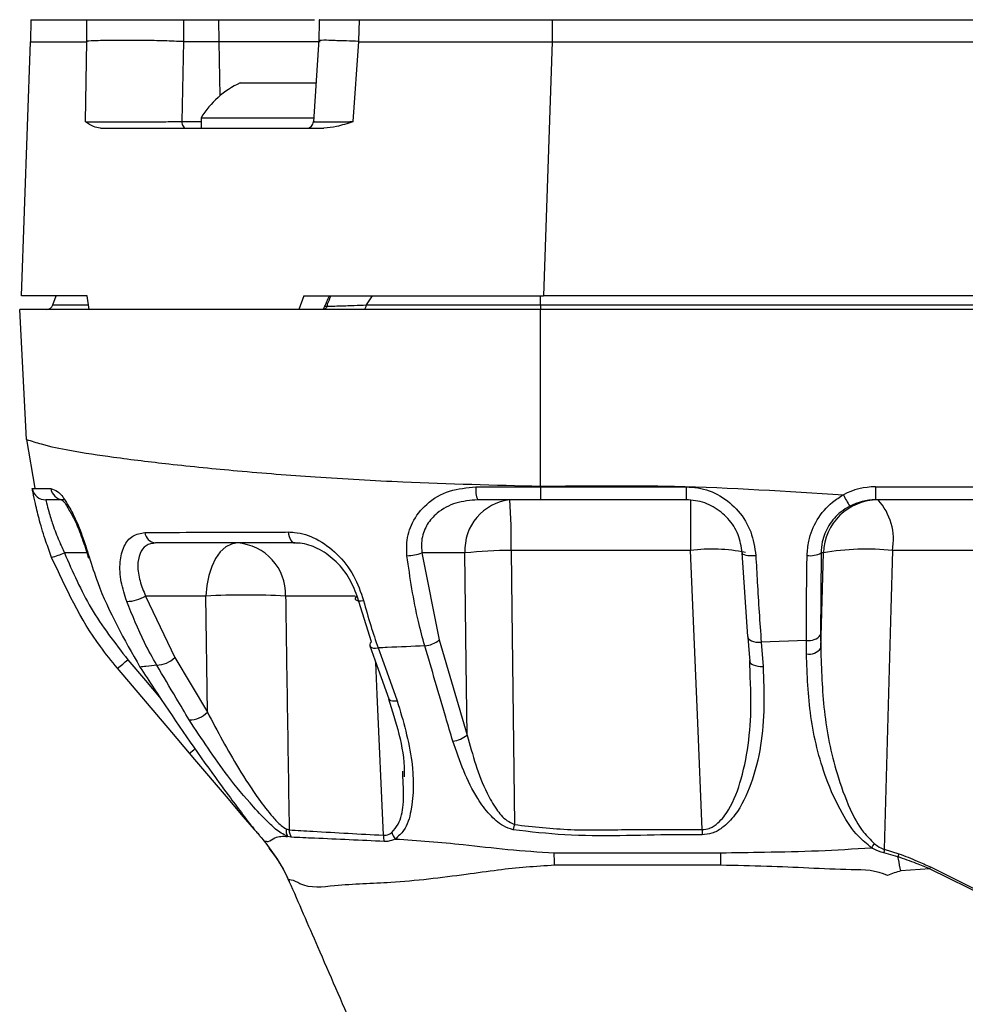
# Model space of a CAD drawing. Header units: millimetres. Extents: x 10 to 272, y 8 to 208.
# Tile 48 of 55: x 173 to 190, y 114 to 132. Entities that reach past the tile are written whole.
import ezdxf

# ---------------------------------------------------------------- set-up
doc = ezdxf.new("R2010")
doc.units = ezdxf.units.MM

msp = doc.modelspace()

# ---------------------------------------------------------------- linework, layer by layer
at = {"color": 7, "linetype": 'Continuous', "lineweight": 25}
for p, q in [((172.8288, 131.9877), (172.8218, 131.5877)), ((172.8288, 131.9877), (173.851, 131.9877)), ((173.851, 131.9877), (175.6106, 131.9877)), ((175.6106, 131.9877), (176.2433, 131.9877)), ((176.2433, 131.9877), (176.2478, 131.5877)), ((176.2433, 131.9877), (177.9888, 131.9877)), ((178.8026, 131.9877), (182.316, 131.9877)), ((182.316, 131.9877), (182.316, 131.5877)), ((182.316, 131.9877), (207.3871, 131.9877)), ((172.6603, 126.9627), (172.8218, 131.5877)), ((173.273, 131.5877), (173.8491, 131.5877)), ((173.8223, 130.1319), (173.8499, 131.5953)), ((173.8499, 131.5953), (173.8491, 131.5877)), ((175.6077, 131.5878), (175.5775, 130.1334)), ((175.6083, 131.5877), (175.6077, 131.5878)), ((176.2478, 131.5877), (175.6083, 131.5877)), ((178.0925, 131.5877), (176.2478, 131.5877)), ((176.2478, 131.5877), (176.2698, 130.6008)), ((178.069, 131.6287), (177.9742, 130.128)), ((178.789, 131.5921), (178.6911, 130.1321)), ((178.79, 131.5877), (178.789, 131.5921)), ((178.79, 131.5877), (179.7843, 131.5877)), ((182.316, 131.5877), (182.1545, 126.9627)), ((182.316, 131.5877), (207.3871, 131.5877)), ((176.639, 130.8377), (178.0254, 130.8377)), ((175.5775, 130.1334), (175.9265, 130.1334)), ((175.9265, 130.2027), (175.9265, 130.0127)), ((175.9265, 130.2027), (177.9823, 130.2027)), ((174.0952, 130.0127), (178.1633, 130.0127)), ((173.8541, 126.9627), (172.6603, 126.9627)), ((173.2315, 126.795), (173.2925, 126.9627)), ((173.8888, 126.7127), (173.8541, 126.9627)), ((177.7987, 126.9627), (177.706, 126.7127)), ((177.7987, 126.9627), (182.1545, 126.9627)), ((179.041, 126.9627), (178.9295, 126.795)), ((182.1015, 126.795), (182.1015, 126.9627)), ((207.5486, 126.9627), (182.1545, 126.9627)), ((172.7517, 124.3482), (172.6277, 126.7127)), ((182.1015, 126.7127), (172.6277, 126.7127)), ((173.2315, 126.795), (173.8773, 126.795)), ((178.9295, 126.795), (182.1015, 126.795)), ((182.1015, 126.795), (207.6015, 126.795)), ((182.1015, 126.795), (182.1015, 126.7127)), ((182.1015, 123.4969), (182.1015, 126.7127)), ((207.6015, 126.7127), (182.1015, 126.7127)), ((172.7526, 124.3479), (172.9039, 123.4594)), ((184.7527, 123.4843), (184.7527, 123.2477)), ((188.1972, 123.4846), (190.3859, 123.4846)), ((188.1972, 123.4846), (188.1972, 123.2477)), ((172.8567, 123.4527), (172.8638, 123.4528)), ((173.4313, 123.2477), (173.1027, 123.2477)), ((182.1007, 123.2477), (180.9588, 123.2477)), ((184.7527, 123.2477), (182.1007, 123.2477)), ((184.8319, 123.2477), (184.8319, 122.3262)), ((190.3859, 123.2477), (188.1972, 123.2477)), ((177.6371, 122.4627), (175.0988, 122.4627)), ((173.8506, 122.2826), (173.442, 122.2826)), ((180.7284, 122.2826), (179.9449, 122.2826)), ((179.9449, 122.2826), (180.262, 120.6991)), ((185.8749, 120.7605), (185.7729, 122.2826)), ((187.2061, 122.2826), (187.1995, 120.7908)), ((187.2014, 120.5456), (187.2487, 122.2826)), ((187.2487, 122.2826), (187.2061, 122.2826)), ((190.5733, 122.3261), (188.5056, 122.3262)), ((176.0169, 121.4976), (174.9185, 121.4976)), ((174.9185, 121.4976), (175.4479, 120.3779)), ((176.0423, 119.3827), (176.0169, 121.4976)), ((178.7282, 121.4976), (177.4652, 121.4976)), ((179.0266, 120.6651), (178.7686, 121.4976)), ((180.262, 120.6991), (180.7691, 118.9672)), ((185.8749, 120.7605), (185.8746, 120.7494)), ((186.9401, 120.6902), (186.118, 120.6558)), ((186.118, 120.6558), (186.1508, 120.2172)), ((186.94, 120.4449), (186.9401, 120.6902)), ((187.1995, 120.7908), (187.2014, 120.5456)), ((175.4479, 120.3779), (176.0423, 119.3827)), ((185.9175, 120.0521), (185.9097, 120.3219)), ((179.6004, 118.204), (179.5998, 118.3109)), ((177.4741, 117.2577), (177.5296, 117.2412)), ((185.0449, 117.2468), (185.0449, 117.1516)), ((177.02, 117.1035), (177.0604, 117.0558)), ((177.0751, 117.0394), (177.0655, 117.0498)), ((177.5678, 117.1065), (177.4978, 117.1215)), ((188.3581, 116.8874), (188.6239, 116.8071)), ((182.3515, 116.8235), (185.3753, 116.8238)), ((188.6067, 116.7499), (188.3474, 116.8209)), ((188.624, 116.8071), (188.6067, 116.7499)), ((185.3737, 116.5973), (182.3776, 116.5973)), ((189.1846, 116.5315), (188.6561, 116.4929)), ((189.2004, 116.5669), (189.1825, 116.5333)), ((190.7814, 115.7365), (189.1825, 116.5333)), ((189.2004, 116.5669), (190.7958, 115.7637)), ((177.5277, 116.3102), (177.5289, 116.3042))]:
    msp.add_line(p, q, dxfattribs=at)
at = {"color": 7, "linetype": 'Continuous', "lineweight": 25, "flags": 128}
for points in [[(173.8493, 131.5877), (173.8501, 131.7877), (173.8506, 131.8967), (173.851, 131.9877)], [(175.6106, 131.9877), (175.6101, 131.8967), (175.6093, 131.7621), (175.6086, 131.6349), (175.6083, 131.5877)], [(178.0783, 131.9878), (178.0772, 131.9488), (178.0677, 131.6092)], [(178.8026, 131.9877), (178.7963, 131.7877), (178.7954, 131.7587), (178.7915, 131.6319), (178.7901, 131.5877)], [(179.7843, 131.5877), (181.0167, 131.5877), (182.316, 131.5877)], [(175.5775, 130.1334), (175.5795, 130.1096), (175.5843, 130.0869), (175.5918, 130.066), (175.6018, 130.0478), (175.6137, 130.0329), (175.6273, 130.0218), (175.642, 130.015), (175.6572, 130.0127)], [(178.9295, 126.795), (178.9267, 126.7776), (178.923, 126.7616), (178.9184, 126.7474), (178.9131, 126.7353), (178.9073, 126.7256), (178.901, 126.7185), (178.8943, 126.7142), (178.8875, 126.7127)], [(182.1006, 123.4842), (182.1007, 123.4858), (182.1009, 123.4874), (182.101, 123.489), (182.1011, 123.4906), (182.1012, 123.4922), (182.1013, 123.4937), (182.1014, 123.4953), (182.1015, 123.4969)], [(182.1006, 123.4842), (183.8631, 123.4843), (184.7527, 123.4843)], [(182.1006, 123.4842), (182.1006, 123.4374), (182.1006, 123.3928), (182.1006, 123.3519), (182.1006, 123.3162), (182.1006, 123.2871), (182.1007, 123.2655), (182.1007, 123.2522), (182.1007, 123.2477)], [(177.5125, 122.663), (177.5187, 122.622), (177.5283, 122.5836), (177.5411, 122.549), (177.5566, 122.5192), (177.5746, 122.495), (177.5944, 122.4773), (177.6154, 122.4664), (177.6371, 122.4627)], [(176.5901, 122.4627), (176.4807, 122.4444), (176.3753, 122.3899), (176.2777, 122.3014), (176.1917, 122.1821), (176.1203, 122.0363), (176.0661, 121.8695), (176.0313, 121.6877), (176.0169, 121.4976)], [(180.7691, 118.9672), (180.7531, 120.2672), (180.7284, 122.2826)], [(184.8319, 122.3262), (182.8319, 122.3262), (181.5677, 122.3262)], [(181.5677, 122.3262), (181.5805, 121.254), (181.6275, 117.3375)], [(185.0449, 117.2468), (184.9635, 119.1886), (184.8319, 122.3262)], [(185.7729, 122.2826), (185.7742, 122.271), (185.7858, 122.2602), (185.8074, 122.2507), (185.8379, 122.2429), (185.8761, 122.2372), (185.9204, 122.2337), (185.969, 122.2326), (186.0197, 122.234)], [(188.5056, 122.3262), (188.4766, 121.2563), (188.3581, 116.8874)], [(178.7686, 121.4976), (178.7451, 121.4772), (178.7326, 121.4582), (178.7318, 121.4415), (178.7427, 121.4279), (178.7647, 121.4182), (178.7968, 121.4127), (178.8374, 121.4117), (178.8846, 121.4153)], [(179.0266, 120.6651), (179.0053, 120.6381), (178.9948, 120.6129), (178.9956, 120.5905), (178.9961, 120.589)], [(185.8746, 120.7494), (185.8989, 120.4424), (185.9094, 120.3108)], [(185.8746, 120.7494), (185.8768, 120.7379), (185.8887, 120.7166), (185.9101, 120.6974), (185.9401, 120.6811), (185.9775, 120.6684), (186.0208, 120.6597), (186.0683, 120.6555), (186.118, 120.6558)], [(178.9961, 120.5891), (179.1474, 120.1688), (179.342, 119.6285)], [(178.9961, 120.589), (179.0076, 120.5722), (179.0303, 120.5587), (179.0627, 120.5507), (179.1031, 120.5486), (179.1496, 120.5524)], [(179.1496, 120.5524), (179.3055, 120.1198), (179.4959, 119.5919)], [(174.5953, 120.3385), (174.9187, 119.9574), (175.204, 119.6212)], [(179.2441, 117.1443), (179.1309, 119.7063), (179.1054, 120.2854)], [(185.9094, 120.3109), (185.9116, 120.2995), (185.9234, 120.2783), (185.9445, 120.2592), (185.9742, 120.2429), (186.0113, 120.2302), (186.0543, 120.2214), (186.1014, 120.2171), (186.1508, 120.2172)], [(175.7171, 118.6388), (175.3937, 119.0199), (174.4047, 120.1855)], [(179.342, 119.6285), (179.3536, 119.6116), (179.3764, 119.5981), (179.4088, 119.5901), (179.4493, 119.588), (179.4959, 119.5919)], [(176.9081, 117.2353), (176.8981, 117.2471), (176.7002, 117.4803), (176.39, 117.8459), (175.8157, 118.5226), (175.7171, 118.6388)], [(181.6275, 117.3375), (181.6243, 117.3249), (181.621, 117.3123), (181.6179, 117.2999), (181.6147, 117.2876), (181.6116, 117.2755), (181.6086, 117.2637), (181.6056, 117.2521), (181.6027, 117.2408)], [(177.0604, 117.0558), (177.0655, 117.0498), (177.0655, 117.0498), (177.0655, 117.0498)], [(185.3821, 116.5971), (185.382, 116.6259), (185.3819, 116.6546), (185.3818, 116.6832), (185.3816, 116.7116), (185.3815, 116.7399), (185.3814, 116.768), (185.3813, 116.796), (185.3812, 116.8239)], [(177.5199, 116.3299), (177.5289, 116.3042), (177.5289, 116.3042)]]:
    msp.add_lwpolyline(points, dxfattribs=at)
at = {"color": 7, "linetype": 'Continuous', "lineweight": 25}
for centre, radius, start, end in [((177.3515, 129.321), 1.6757, 115.16284, 148.25373), ((177.8495, 130.1377), 0.125, 270.04334, 357.53094), ((173.114, 126.8377), 0.125, 270.00053, 340.00095), ((181.4075, 123.4277), 0.4834, 173.40964, 201.85406), ((188.1968, 122.23), 1.2547, 89.98135, 117.75231), ((173.1027, 123.4977), 0.25, 190.38588, 269.9993), ((173.4354, 123.4918), 0.2444, 188.13167, 264.95332), ((189.9798, 124.5257), 2.6474, 206.59894, 211.75779), ((181.6427, 122.3368), 0.916, 95.99783, 183.38913), ((170.7512, 122.5447), 10.8186, 358.8426, 3.72589), ((188.2461, 122.2498), 0.9979, 90.10418, 178.11412), ((188.1968, 122.2414), 1.0064, 89.97537, 117.71521), ((187.449, 122.5245), 1.075, 349.37497, 42.28241), ((175.1186, 122.6764), 0.2145, 186.06363, 264.71067), ((176.5266, 121.5259), 0.939, 358.27574, 86.12254), ((172.7052, 124.028), 1.8945, 285.41136, 292.88665), ((179.6476, 123.099), 0.8688, 271.7126, 290.00579), ((181.5814, 113.9505), 8.3757, 90.09399, 95.84563), ((185.221, 119.2932), 3.0578, 78.49327, 97.3112), ((187.013, 122.6257), 0.3937, 261.23582, 299.3656), ((188.0324, 117.8314), 4.5197, 83.99012, 99.9844), ((176.7411, 106.9872), 14.5285, 87.14299, 92.85701), ((174.5711, 122.0673), 0.6672, 270.32031, 301.37564), ((179.9459, 121.0854), 0.4991, 276.03791, 309.289), ((186.9886, 120.9501), 0.2643, 259.43756, 322.95768), ((186.9895, 120.7059), 0.2656, 259.2581, 322.89114), ((173.073, 122.0395), 2.2827, 305.68825, 311.82678), ((175.1094, 120.7238), 0.4839, 271.46025, 314.38565), ((175.7136, 119.6987), 0.456, 269.85524, 316.13258), ((180.4534, 119.3526), 0.4982, 276.22107, 309.32061), ((175.1121, 119.5273), 1.0749, 304.25351, 311.28048), ((177.7233, 117.231), 0.2506, 173.88443, 205.89859), ((177.798, 117.2445), 0.2684, 180.71087, 210.94263), ((174.7849, 115.1095), 2.995, 24.04798, 40.1202), ((179.6423, 117.1352), 0.3983, 178.69534, 195.35672), ((179.7427, 117.3024), 0.3636, 197.87046, 218.81691), ((199.461, 109.707), 13.4344, 147.15908, 147.54588), ((189.2698, 116.7059), 0.9296, 168.7395, 172.89358), ((21.1501, 111.3363), 161.2948, 1.869525, 1.949538)]:
    msp.add_arc(centre, radius, start, end, dxfattribs=at)
for points, knots in [([(178.0793, 131.9877), (178.079, 131.9877), (178.056, 131.9877), (178.2452, 131.9877), (178.3328, 131.9877), (178.5927, 131.9877), (178.7446, 131.9877), (178.8026, 131.9877)], [0, 0, 0, 0, 0.00136384, 0.09356836, 0.35408292, 0.75354252, 1, 1, 1, 1]), ([(172.8218, 131.5877), (172.861, 131.5877), (173.0115, 131.5878), (173.1619, 131.5877), (173.273, 131.5877)], [0, 0, 0, 0, 0.2610402, 1, 1, 1, 1]), ([(175.6077, 131.5878), (175.566, 131.5898), (175.4052, 131.5975), (175.1158, 131.6061), (174.7448, 131.612), (174.3883, 131.6124), (174.1029, 131.6076), (173.9297, 131.6009), (173.8612, 131.5961), (173.8499, 131.5953)], [0, 0, 0, 0, 0.0712782, 0.2745738, 0.493844, 0.7044455, 0.8826902, 0.9807695, 1, 1, 1, 1]), ([(178.789, 131.5921), (178.7174, 131.595), (178.5528, 131.6018), (178.3299, 131.6065), (178.1621, 131.6156), (178.0877, 131.61), (178.0716, 131.6088)], [0, 0, 0, 0, 0.2995382, 0.6884625, 0.9325656, 1, 1, 1, 1]), ([(173.8223, 130.1319), (173.8417, 130.1317), (173.948, 130.1306), (174.1676, 130.1298), (174.4951, 130.1294), (174.8623, 130.1299), (175.2277, 130.131), (175.4659, 130.1326), (175.5775, 130.1334)], [0, 0, 0, 0, 0.03302428, 0.18170366, 0.37547365, 0.59282133, 0.80925539, 1, 1, 1, 1]), ([(174.0952, 130.0127), (174.0531, 130.0202), (173.9542, 130.0377), (173.8707, 130.0983), (173.8231, 130.1314), (173.8223, 130.1319)], [0, 0, 0, 0, 0.4221212, 0.9912059, 1, 1, 1, 1]), ([(177.9892, 130.13), (177.986, 130.1299), (177.9453, 130.1281), (178.1877, 130.1305), (178.3032, 130.1295), (178.5404, 130.1312), (178.6673, 130.1319), (178.6911, 130.1321)], [0, 0, 0, 0, 0.0120922, 0.1568997, 0.4642552, 0.8996324, 1, 1, 1, 1]), ([(178.6911, 130.1321), (178.6896, 130.1315), (178.5905, 130.0988), (178.4187, 130.0375), (178.2397, 130.0201), (178.1633, 130.0127)], [0, 0, 0, 0, 0.0088485, 0.5771084, 1, 1, 1, 1]), ([(178.1539, 126.7133), (178.175, 126.7622), (178.2109, 126.8454), (178.2472, 126.9285), (178.2622, 126.9627)], [0, 0, 0, 0, 0.587429, 1, 1, 1, 1]), ([(178.2878, 126.9627), (178.2732, 126.9285), (178.2517, 126.8781), (178.2304, 126.8276), (178.2235, 126.8114)], [0, 0, 0, 0, 0.6797818, 1, 1, 1, 1]), ([(178.1748, 126.7746), (178.173, 126.7744), (178.1437, 126.7713), (178.3377, 126.7747), (178.4334, 126.7777), (178.6978, 126.7862), (178.8588, 126.7923), (178.9295, 126.795)], [0, 0, 0, 0, 0.0068949, 0.1078511, 0.3505706, 0.7148862, 1, 1, 1, 1]), ([(178.2235, 126.8114), (178.2235, 126.811), (178.2235, 126.8043), (178.2222, 126.7833), (178.2133, 126.7523), (178.1884, 126.7221), (178.1656, 126.7163), (178.1539, 126.7133)], [0, 0, 0, 0, 0.0099141, 0.1530313, 0.4781369, 0.7307726, 1, 1, 1, 1]), ([(172.7517, 124.3482), (172.8406, 124.3192), (173.0975, 124.2356), (173.6268, 124.1284), (174.4021, 124.0136), (175.4202, 123.8896), (176.6437, 123.7675), (178.0633, 123.6574), (179.9006, 123.5525), (181.2674, 123.518), (182.1015, 123.4969)], [0, 0, 0, 0, 0.0298219, 0.0861041, 0.1718906, 0.2798169, 0.4131573, 0.5639908, 0.7339081, 1, 1, 1, 1]), ([(179.6736, 122.2306), (179.6693, 122.3107), (179.6585, 122.5158), (179.7589, 122.8574), (180.026, 123.2011), (180.442, 123.4402), (180.7653, 123.4688), (180.9273, 123.4831)], [0, 0, 0, 0, 0.1197838, 0.3066684, 0.5180634, 0.7585291, 1, 1, 1, 1]), ([(180.9273, 123.4831), (181.0932, 123.4833), (181.4843, 123.4837), (181.8754, 123.484), (182.1006, 123.4842)], [0, 0, 0, 0, 0.4241578, 1, 1, 1, 1]), ([(182.1015, 123.4969), (182.915, 123.505), (184.7538, 123.5234), (186.5892, 123.4058), (187.6126, 123.3403)], [0, 0, 0, 0, 0.4423926, 1, 1, 1, 1]), ([(184.7527, 123.4843), (184.8243, 123.4805), (185.0381, 123.4691), (185.3821, 123.3382), (185.7188, 123.056), (185.9556, 122.6731), (185.9984, 122.3802), (186.0197, 122.234)], [0, 0, 0, 0, 0.1097258, 0.3279991, 0.5495116, 0.7751541, 1, 1, 1, 1]), ([(173.2087, 122.2016), (173.1736, 122.2964), (173.0923, 122.5161), (172.994, 122.8425), (172.9193, 123.1421), (172.8782, 123.3375), (172.8611, 123.4291), (172.8567, 123.4527)], [0, 0, 0, 0, 0.2330666, 0.5397402, 0.78522, 0.9447206, 1, 1, 1, 1]), ([(172.8638, 123.4528), (172.8658, 123.4528), (172.9756, 123.4546), (173.0855, 123.4559), (173.1934, 123.4573)], [0, 0, 0, 0, 0.017493, 1, 1, 1, 1]), ([(173.1934, 123.4573), (173.2363, 123.4413), (173.3489, 123.3994), (173.4778, 123.2066), (173.6268, 122.9433), (173.7687, 122.5972), (173.8499, 122.3419), (173.8916, 122.2106)], [0, 0, 0, 0, 0.0918291, 0.2411222, 0.4519967, 0.718329, 1, 1, 1, 1]), ([(186.9531, 122.2366), (186.9598, 122.3235), (186.9772, 122.5494), (187.1209, 122.896), (187.3563, 123.1799), (187.5446, 123.2978), (187.6126, 123.3403)], [0, 0, 0, 0, 0.1940759, 0.5047965, 0.8213941, 1, 1, 1, 1]), ([(173.1027, 123.2477), (173.1069, 123.2295), (173.1234, 123.1588), (173.1631, 123.0077), (173.2353, 122.7761), (173.3303, 122.5241), (173.4082, 122.3557), (173.442, 122.2826)], [0, 0, 0, 0, 0.0546597, 0.21271, 0.4570504, 0.7644849, 1, 1, 1, 1]), ([(173.3809, 123.258), (173.3804, 123.2581), (173.3672, 123.2616), (173.4581, 123.2015), (173.4779, 123.1267), (173.6174, 122.9239), (173.7213, 122.6564), (173.8193, 122.3968), (173.8656, 122.2325), (173.8784, 122.187)], [0, 0, 0, 0, 0.0013297, 0.0329788, 0.1291679, 0.3127365, 0.5707222, 0.8809727, 1, 1, 1, 1]), ([(180.9588, 123.2477), (180.8251, 123.2371), (180.5613, 123.216), (180.239, 123.0442), (180.0771, 122.8606), (179.9775, 122.6793), (179.9256, 122.5021), (179.9394, 122.3444), (179.9449, 122.2826)], [0, 0, 0, 0, 0.2506009, 0.4943621, 0.6651335, 0.7029525, 0.8837693, 1, 1, 1, 1]), ([(185.7729, 122.2826), (185.7549, 122.3957), (185.7186, 122.6232), (185.5265, 122.9187), (185.2558, 123.1358), (184.981, 123.236), (184.8101, 123.2448), (184.7527, 123.2477)], [0, 0, 0, 0, 0.2209379, 0.4448182, 0.6671867, 0.8883996, 1, 1, 1, 1]), ([(187.7288, 123.1323), (187.6746, 123.0998), (187.5253, 123.0102), (187.3376, 122.7925), (187.2235, 122.5243), (187.2109, 122.3497), (187.2061, 122.2826)], [0, 0, 0, 0, 0.1810275, 0.4987625, 0.8075838, 1, 1, 1, 1]), ([(174.5748, 121.4001), (174.5372, 121.5175), (174.4622, 121.7514), (174.4395, 122.0984), (174.503, 122.3938), (174.6669, 122.614), (174.827, 122.6407), (174.9053, 122.6537)], [0, 0, 0, 0, 0.24645009, 0.49089703, 0.68567876, 0.84636327, 1, 1, 1, 1]), ([(174.9053, 122.6537), (175.2395, 122.6552), (175.9772, 122.6584), (176.8463, 122.6612), (177.3812, 122.6626), (177.5125, 122.663)], [0, 0, 0, 0, 0.384574, 0.8488309, 1, 1, 1, 1]), ([(177.5125, 122.663), (177.5507, 122.6617), (177.7259, 122.6555), (178.0481, 122.5476), (178.4188, 122.2709), (178.7227, 121.8824), (178.8309, 121.5701), (178.8846, 121.4153)], [0, 0, 0, 0, 0.0578734, 0.2657881, 0.5012169, 0.752694, 1, 1, 1, 1]), ([(175.0988, 122.4627), (175.0381, 122.4534), (174.9157, 122.4347), (174.7953, 122.2625), (174.765, 122.0329), (174.8062, 121.7659), (174.8807, 121.5879), (174.9185, 121.4976)], [0, 0, 0, 0, 0.15350978, 0.30918152, 0.50046055, 0.74664952, 1, 1, 1, 1]), ([(178.7686, 121.4976), (178.7195, 121.6174), (178.6201, 121.8603), (178.3658, 122.159), (178.0642, 122.3721), (177.8068, 122.4564), (177.6672, 122.4616), (177.6371, 122.4627)], [0, 0, 0, 0, 0.2452925, 0.4972966, 0.7342555, 0.9425552, 1, 1, 1, 1]), ([(173.442, 122.2826), (173.5909, 121.9392), (173.8929, 121.2424), (174.359, 120.6426), (174.5953, 120.3385)], [0, 0, 0, 0, 0.4928741, 1, 1, 1, 1]), ([(179.9984, 120.5891), (179.9577, 120.7371), (179.8094, 121.2755), (179.7307, 121.8291), (179.6736, 122.2306)], [0, 0, 0, 0, 0.2748449, 1, 1, 1, 1]), ([(186.0197, 122.234), (186.0283, 122.0733), (186.0562, 121.547), (186.0927, 121.0211), (186.118, 120.6558)], [0, 0, 0, 0, 0.3052666, 1, 1, 1, 1]), ([(186.9401, 120.6902), (186.94, 120.8427), (186.9396, 121.3582), (186.9475, 121.8736), (186.9531, 122.2366)], [0, 0, 0, 0, 0.2957004, 1, 1, 1, 1]), ([(174.4047, 120.1855), (174.299, 120.3147), (173.8022, 120.9219), (173.4701, 121.638), (173.2087, 122.2016)], [0, 0, 0, 0, 0.2128476, 1, 1, 1, 1]), ([(173.8916, 122.2106), (173.941, 122.054), (174.1629, 121.3492), (174.5303, 120.7047), (174.8161, 120.2034)], [0, 0, 0, 0, 0.22229612, 1, 1, 1, 1]), ([(175.1218, 120.24), (175.0451, 120.3762), (174.8352, 120.7495), (174.676, 121.1474), (174.5748, 121.4001)], [0, 0, 0, 0, 0.3649892, 1, 1, 1, 1]), ([(177.4652, 121.4976), (177.4737, 120.9202), (177.4947, 119.5014), (177.5166, 118.0826), (177.5296, 117.2412)], [0, 0, 0, 0, 0.4069894, 1, 1, 1, 1]), ([(178.8846, 121.4153), (178.9261, 121.2627), (179.005, 120.9722), (179.103, 120.6876), (179.1496, 120.5524)], [0, 0, 0, 0, 0.5251438, 1, 1, 1, 1]), ([(179.9984, 120.5891), (179.7708, 120.5802), (179.4878, 120.5692), (179.2049, 120.5552), (179.1496, 120.5524)], [0, 0, 0, 0, 0.80421819, 1, 1, 1, 1]), ([(180.5074, 118.8573), (180.4647, 119.0026), (180.2949, 119.5798), (180.1253, 120.1571), (179.9984, 120.5891)], [0, 0, 0, 0, 0.2517163, 1, 1, 1, 1]), ([(188.1247, 116.9163), (188.0431, 116.9826), (187.8296, 117.1559), (187.5478, 117.5907), (187.2268, 118.3141), (186.9836, 119.2974), (186.9545, 120.0642), (186.94, 120.4449)], [0, 0, 0, 0, 0.0820563, 0.2145346, 0.3997593, 0.7019528, 1, 1, 1, 1]), ([(187.2014, 120.5456), (187.2129, 120.1637), (187.2362, 119.3964), (187.4322, 118.4101), (187.6962, 117.68), (187.9244, 117.242), (188.106, 117.0603), (188.1736, 116.9926)], [0, 0, 0, 0, 0.3044697, 0.611607, 0.7959155, 0.9240116, 1, 1, 1, 1]), ([(175.1218, 120.24), (175.0561, 120.2327), (174.9541, 120.2214), (174.8524, 120.2081), (174.8161, 120.2034)], [0, 0, 0, 0, 0.6435151, 1, 1, 1, 1]), ([(174.8161, 120.2034), (174.902, 120.0723), (175.3299, 119.4189), (175.8714, 118.6198), (176.3512, 117.9697), (176.4604, 117.8218)], [0, 0, 0, 0, 0.16251265, 0.8095245, 1, 1, 1, 1]), ([(175.7124, 119.2427), (175.633, 119.3749), (175.4339, 119.706), (175.2389, 120.0396), (175.1218, 120.24)], [0, 0, 0, 0, 0.3991715, 1, 1, 1, 1]), ([(186.1508, 120.2172), (186.161, 119.9751), (186.1913, 119.2561), (186.0617, 118.3167), (185.7189, 117.5791), (185.4458, 117.2907), (185.2321, 117.1697), (185.1036, 117.1573), (185.0449, 117.1516)], [0, 0, 0, 0, 0.2070468, 0.6148274, 0.7955188, 0.8907244, 0.9500685, 1, 1, 1, 1]), ([(185.0449, 117.2468), (185.0876, 117.2506), (185.135, 117.2548), (185.2337, 117.2928), (185.3724, 117.3883), (185.5933, 117.6838), (185.8618, 118.4271), (185.9497, 119.2681), (185.9239, 119.8982), (185.9175, 120.0521)], [0, 0, 0, 0, 0.0406755, 0.0451678, 0.1015234, 0.1988331, 0.3943852, 0.8520705, 1, 1, 1, 1]), ([(179.3365, 119.6283), (179.4047, 119.4157), (179.5434, 118.9836), (179.6305, 118.4989), (179.6207, 118.2369), (179.6196, 118.2057)], [0, 0, 0, 0, 0.4602673, 0.9357853, 1, 1, 1, 1]), ([(179.4959, 119.5919), (179.6038, 119.2251), (179.7969, 118.5686), (179.8003, 117.7601), (179.666, 117.2569), (179.5151, 117.1236), (179.4595, 117.0745)], [0, 0, 0, 0, 0.43261178, 0.77418085, 0.91679613, 1, 1, 1, 1]), ([(176.0423, 119.3827), (176.2244, 119.0386), (176.5117, 118.4957), (176.924, 117.8671), (177.1872, 117.5231), (177.3511, 117.3367), (177.4436, 117.2773), (177.4741, 117.2577)], [0, 0, 0, 0, 0.4527656, 0.7143724, 0.8724325, 0.9580045, 1, 1, 1, 1]), ([(177.4978, 117.1215), (177.4594, 117.1409), (177.3464, 117.1979), (177.1389, 117.3834), (176.8111, 117.7268), (176.2995, 118.3504), (175.9392, 118.898), (175.7124, 119.2427)], [0, 0, 0, 0, 0.04607006, 0.13561441, 0.29617539, 0.55699259, 1, 1, 1, 1]), ([(181.6027, 117.2408), (181.5425, 117.2625), (181.3813, 117.3206), (181.1627, 117.5246), (180.7985, 118.0134), (180.633, 118.4933), (180.5074, 118.8573)], [0, 0, 0, 0, 0.0945198, 0.2533044, 0.4336179, 1, 1, 1, 1]), ([(180.7691, 118.9672), (180.8669, 118.6048), (180.9943, 118.1324), (181.283, 117.6323), (181.4487, 117.4239), (181.5807, 117.3601), (181.6275, 117.3375)], [0, 0, 0, 0, 0.58996, 0.7692256, 0.9181723, 1, 1, 1, 1]), ([(179.3967, 117.1909), (179.4383, 117.2403), (179.5583, 117.3829), (179.6245, 117.7468), (179.6093, 118.0353), (179.6004, 118.204)], [0, 0, 0, 0, 0.18038, 0.5209614, 1, 1, 1, 1]), ([(176.4604, 117.8218), (176.5367, 117.7204), (176.6775, 117.5334), (176.8304, 117.3262), (176.916, 117.2277), (176.9302, 117.2093), (176.9302, 117.2093)], [0, 0, 0, 0, 0.49322187, 0.90990699, 0.99998022, 1, 1, 1, 1]), ([(176.9302, 117.2093), (176.9302, 117.2093), (176.9488, 117.1891), (176.9777, 117.1528), (177.0078, 117.1177), (177.02, 117.1035)], [0, 0, 0, 0, 0.0001187, 0.5936995, 1, 1, 1, 1]), ([(177.5296, 117.2412), (177.6734, 117.2325), (178.2448, 117.198), (178.8164, 117.1673), (179.2441, 117.1443)], [0, 0, 0, 0, 0.2516633, 1, 1, 1, 1]), ([(185.0449, 117.1516), (184.8783, 117.1522), (184.0451, 117.1553), (182.8935, 117.0958), (181.9165, 117.2055), (181.6027, 117.2408)], [0, 0, 0, 0, 0.1450783, 0.7253916, 1, 1, 1, 1]), ([(181.6275, 117.3375), (181.9699, 117.2993), (182.6611, 117.2223), (183.803, 117.255), (184.5991, 117.2497), (185.0449, 117.2468)], [0, 0, 0, 0, 0.3017051, 0.6089961, 1, 1, 1, 1]), ([(177.0751, 117.0394), (177.0993, 117.0344), (177.1707, 117.0196), (177.2916, 117.1318), (177.4188, 117.1255), (177.4978, 117.1215)], [0, 0, 0, 0, 0.1624814, 0.4797319, 1, 1, 1, 1]), ([(179.2582, 117.0297), (178.8356, 117.0499), (178.2722, 117.0768), (177.7087, 117.1006), (177.5678, 117.1065)], [0, 0, 0, 0, 0.7500247, 1, 1, 1, 1]), ([(179.2441, 117.1443), (179.2616, 117.1439), (179.3163, 117.1428), (179.3641, 117.1714), (179.3967, 117.1909)], [0, 0, 0, 0, 0.3193227, 1, 1, 1, 1]), ([(179.4595, 117.0745), (179.4156, 117.0562), (179.3506, 117.0291), (179.2809, 117.0296), (179.2582, 117.0297)], [0, 0, 0, 0, 0.67504062, 1, 1, 1, 1]), ([(179.4595, 117.0745), (179.8722, 117.046), (180.5562, 116.9988), (181.5165, 116.8751), (182.0697, 116.8409), (182.3515, 116.8235)], [0, 0, 0, 0, 0.4274388, 0.7082569, 1, 1, 1, 1]), ([(177.1602, 116.9076), (177.267, 116.7683), (177.4112, 116.5802), (177.4991, 116.3616), (177.522, 116.3049)], [0, 0, 0, 0, 0.7405654, 1, 1, 1, 1]), ([(185.3812, 116.8239), (185.6467, 116.8279), (186.239, 116.8369), (187.1541, 116.8549), (187.8025, 116.8959), (188.1247, 116.9163)], [0, 0, 0, 0, 0.2901791, 0.6472681, 1, 1, 1, 1]), ([(188.3474, 116.8209), (188.2838, 116.8416), (188.2064, 116.8668), (188.1371, 116.9087), (188.1247, 116.9163)], [0, 0, 0, 0, 0.8206733, 1, 1, 1, 1]), ([(188.1736, 116.9926), (188.184, 116.9845), (188.2316, 116.9472), (188.2928, 116.908), (188.3481, 116.8906), (188.3581, 116.8874)], [0, 0, 0, 0, 0.1852305, 0.8523648, 1, 1, 1, 1]), ([(185.3753, 116.8238), (185.3753, 116.8238), (185.3773, 116.8238), (185.3792, 116.8239), (185.3812, 116.8239)], [0, 0, 0, 0, 0.0050604, 1, 1, 1, 1]), ([(188.6561, 116.4929), (188.643, 116.5651), (188.6274, 116.651), (188.6096, 116.7364), (188.6067, 116.7499)], [0, 0, 0, 0, 0.8414612, 1, 1, 1, 1]), ([(189.1864, 116.5316), (189.1864, 116.5316), (189.1048, 116.5653), (188.9128, 116.6412), (188.7187, 116.7119), (188.6068, 116.7499), (188.6068, 116.7499)], [0, 0, 0, 0, 0.0000472, 0.4275112, 0.9999532, 1, 1, 1, 1]), ([(188.6239, 116.8071), (188.624, 116.8071), (188.7358, 116.7656), (188.9289, 116.6877), (189.1191, 116.6031), (189.2004, 116.5669)], [0, 0, 0, 0, 0.0001201, 0.572735, 1, 1, 1, 1]), ([(181.3295, 116.5078), (181.3295, 116.5078), (181.1368, 116.4829), (180.4894, 116.3936), (179.4919, 116.2669), (178.5004, 116.2545), (177.8572, 116.16), (177.6097, 116.3313), (177.5356, 116.3302), (177.5199, 116.3299)], [0, 0, 0, 0, 0.00000758, 0.15176825, 0.51153456, 0.7785312, 0.94263854, 0.98786309, 1, 1, 1, 1]), ([(182.359, 116.5983), (182.0151, 116.5751), (181.6712, 116.5519), (181.3295, 116.5078), (181.3295, 116.5078)], [0, 0, 0, 0, 0.9999718, 1, 1, 1, 1]), ([(182.3776, 116.5973), (182.3776, 116.5973), (182.3714, 116.5977), (182.3652, 116.598), (182.359, 116.5983)], [0, 0, 0, 0, 0.0016057, 1, 1, 1, 1]), ([(185.3821, 116.5971), (185.3793, 116.5972), (185.3765, 116.5972), (185.3737, 116.5973), (185.3737, 116.5973)], [0, 0, 0, 0, 0.9964675, 1, 1, 1, 1]), ([(188.418, 116.41), (188.418, 116.41), (188.2184, 116.5098), (187.4499, 116.5143), (186.4557, 116.5768), (185.6616, 116.5918), (185.3821, 116.5971)], [0, 0, 0, 0, 0.0000096, 0.2197345, 0.7253867, 1, 1, 1, 1]), ([(188.6561, 116.4929), (188.5744, 116.4707), (188.4927, 116.4486), (188.418, 116.41), (188.418, 116.41)], [0, 0, 0, 0, 0.9999356, 1, 1, 1, 1]), ([(177.5271, 116.3099), (177.7005, 115.9121), (178.0922, 115.0135), (178.4835, 114.1147), (178.7016, 113.6138)], [0, 0, 0, 0, 0.44265834, 1, 1, 1, 1])]:
    msp.add_open_spline(points, degree=3, knots=knots, dxfattribs=at)

doc.saveas('drawing.dxf')
